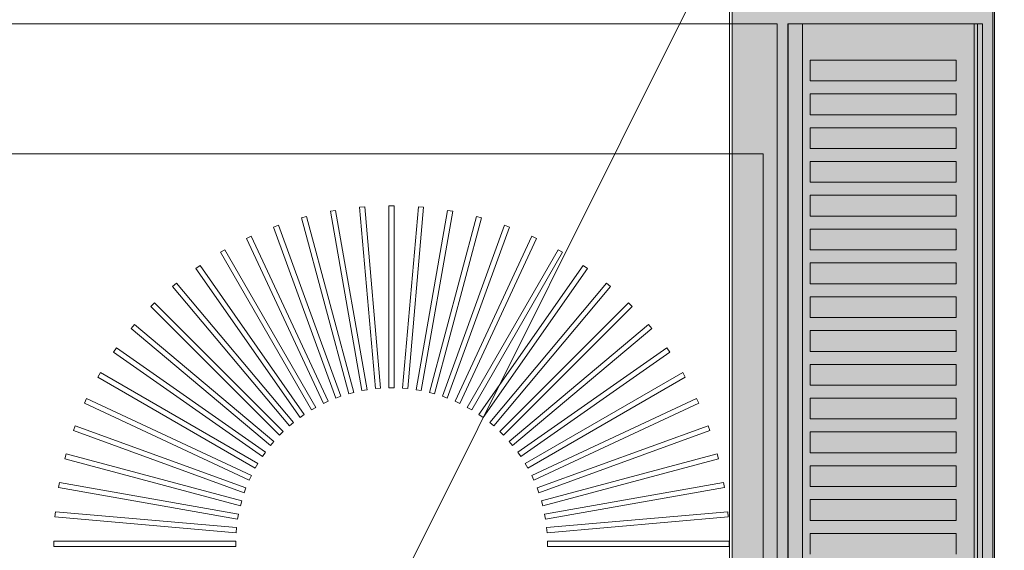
# Model space of a CAD drawing. Header units: millimetres. Extents: x -1131 to 37929, y -9154 to 9180.
# Tile 75 of 85: x 20407 to 20787, y 5662 to 5866. Entities that reach past the tile are written whole.
import ezdxf

# ---------------------------------------------------------------- set-up
doc = ezdxf.new("R2010")
doc.units = ezdxf.units.MM
doc.layers.add('GREYSCALE', color=9, linetype='Continuous', lineweight=0, true_color=0x808080)

# ---------------------------------------------------------------- blocks, each defined once
blk = doc.blocks.new('FLOOR PLAN')
at = {"layer": 'GREYSCALE', "ltscale": 0.25}
h = blk.add_hatch(color=256, dxfattribs=at)
h.dxf.hatch_style = 1
h.paths.add_polyline_path([(21062.97, 12139.25), (21062.97, 12060.09), (21164.25, 12060.09), (21164.25, 18121.51), (21062.97, 18121.51), (21062.97, 12212.62)])
for p, q in [((21163.58, 12069.11), (21163.58, 18149.45)), ((21164.25, 12060.09), (21164.25, 18121.51)), ((21061.98, 17995.41), (21061.98, 12069.11)), ((21062.97, 17967.96), (21062.97, 12060.09))]:
    blk.add_line(p, q, dxfattribs=at)
at = {"layer": 'GREYSCALE', "ltscale": 125}
blk.add_line((20176.39, 13284.48), (21172.83, 15278.36), dxfattribs=at)
at = {"layer": 'GREYSCALE'}
for p, q in [((21084.4, 14617.16), (21084.4, 15018.13)), ((21084.4, 15018.13), (21159.58, 15018.13)), ((21159.58, 15018.13), (21159.58, 14617.16)), ((21093.1, 14996.07), (21093.1, 15004.09)), ((21093.1, 15004.09), (21149.4, 15004.09)), ((21149.4, 15004.09), (21149.4, 14996.07)), ((21149.4, 14996.07), (21093.1, 14996.07)), ((21093.1, 14983.04), (21093.1, 14991.06)), ((21093.1, 14991.06), (21149.4, 14991.06)), ((21149.4, 14991.06), (21149.4, 14983.04)), ((21149.4, 14983.04), (21093.1, 14983.04)), ((21093.1, 14970.01), (21093.1, 14978.03)), ((21093.1, 14978.03), (21149.4, 14978.03)), ((21149.4, 14978.03), (21149.4, 14970.01)), ((20504.5, 14968.01), (21074.88, 14968.01)), ((21074.88, 14968.01), (21074.88, 14266.31)), ((21149.4, 14970.01), (21093.1, 14970.01)), ((21093.1, 14956.98), (21093.1, 14965)), ((21093.1, 14965), (21149.4, 14965)), ((21149.4, 14965), (21149.4, 14956.98)), ((21149.4, 14956.98), (21093.1, 14956.98)), ((21093.1, 14943.95), (21093.1, 14951.97)), ((21093.1, 14951.97), (21149.4, 14951.97)), ((21149.4, 14951.97), (21149.4, 14943.95)), ((20932.53, 14947.96), (20930.53, 14947.96)), ((20930.53, 14947.96), (20930.53, 14877.79)), ((20932.53, 14947.96, 902.48), (20930.53, 14947.96, 902.48)), ((20930.53, 14947.96, 902.48), (20930.53, 14877.79, 902.48)), ((20932.53, 14877.79), (20932.53, 14947.96)), ((20932.53, 14877.79, 902.48), (20932.53, 14947.96, 902.48)), ((20909.89, 14946.15), (20907.92, 14945.8)), ((20909.89, 14946.15, 902.48), (20907.92, 14945.8, 902.48)), ((20907.92, 14945.8), (20920.1, 14876.7)), ((20907.92, 14945.8, 902.48), (20920.1, 14876.7, 902.48)), ((20922.08, 14877.05), (20909.89, 14946.15)), ((20922.08, 14877.05, 902.48), (20909.89, 14946.15, 902.48)), ((20921.17, 14947.55), (20919.18, 14947.37)), ((20921.17, 14947.55, 902.48), (20919.18, 14947.37, 902.48)), ((20919.18, 14947.37), (20925.29, 14877.47)), ((20919.18, 14947.37, 902.48), (20925.29, 14877.47, 902.48)), ((20927.29, 14877.65), (20921.17, 14947.55)), ((20927.29, 14877.65, 902.48), (20921.17, 14947.55, 902.48)), ((20941.89, 14947.55), (20935.78, 14877.65)), ((20941.89, 14947.55, 902.48), (20935.78, 14877.65, 902.48)), ((20937.77, 14877.47), (20943.89, 14947.37)), ((20937.77, 14877.47, 902.48), (20943.89, 14947.37, 902.48)), ((20953.17, 14946.15), (20940.99, 14877.05)), ((20953.17, 14946.15, 902.48), (20940.99, 14877.05, 902.48)), ((20943.89, 14947.37), (20941.89, 14947.55)), ((20943.89, 14947.37, 902.48), (20941.89, 14947.55, 902.48)), ((20942.96, 14876.7), (20955.15, 14945.8)), ((20942.96, 14876.7, 902.48), (20955.15, 14945.8, 902.48)), ((20955.15, 14945.8), (20953.17, 14946.15)), ((20955.15, 14945.8, 902.48), (20953.17, 14946.15, 902.48)), ((20887.9, 14940.44), (20886.02, 14939.75)), ((20887.9, 14940.44, 902.48), (20886.02, 14939.75, 902.48)), ((20911.9, 14874.5), (20887.9, 14940.44)), ((20911.9, 14874.5, 902.48), (20887.9, 14940.44, 902.48)), ((20898.77, 14943.78), (20896.84, 14943.26)), ((20898.77, 14943.78, 902.48), (20896.84, 14943.26, 902.48)), ((20896.84, 14943.26), (20915, 14875.48)), ((20896.84, 14943.26, 902.48), (20915, 14875.48, 902.48)), ((20916.93, 14876), (20898.77, 14943.78)), ((20916.93, 14876, 902.48), (20898.77, 14943.78, 902.48)), ((20964.29, 14943.78), (20946.13, 14876)), ((20964.29, 14943.78, 902.48), (20946.13, 14876, 902.48)), ((20948.07, 14875.48), (20966.23, 14943.26)), ((20948.07, 14875.48, 902.48), (20966.23, 14943.26, 902.48)), ((20975.16, 14940.44), (20951.16, 14874.5)), ((20975.16, 14940.44, 902.48), (20951.16, 14874.5, 902.48)), ((20966.23, 14943.26), (20964.29, 14943.78)), ((20966.23, 14943.26, 902.48), (20964.29, 14943.78, 902.48)), ((20977.04, 14939.75), (20975.16, 14940.44)), ((20977.04, 14939.75, 902.48), (20975.16, 14940.44, 902.48)), ((21149.4, 14943.95), (21093.1, 14943.95)), ((20886.02, 14939.75), (20910.02, 14873.82)), ((20886.02, 14939.75, 902.48), (20910.02, 14873.82, 902.48)), ((20953.05, 14873.82), (20977.04, 14939.75)), ((20953.05, 14873.82, 902.48), (20977.04, 14939.75, 902.48)), ((21093.1, 14930.92), (21093.1, 14938.93)), ((21093.1, 14938.93), (21149.4, 14938.93)), ((21149.4, 14938.93), (21149.4, 14930.92)), ((20877.37, 14936.17), (20875.55, 14935.32)), ((20877.37, 14936.17, 902.48), (20875.55, 14935.32, 902.48)), ((20875.55, 14935.32), (20905.21, 14871.73)), ((20875.55, 14935.32, 902.48), (20905.21, 14871.73, 902.48)), ((20907.02, 14872.58), (20877.37, 14936.17)), ((20907.02, 14872.58, 902.48), (20877.37, 14936.17, 902.48)), ((20985.7, 14936.17), (20956.04, 14872.58)), ((20985.7, 14936.17, 902.48), (20956.04, 14872.58, 902.48)), ((20957.86, 14871.73), (20987.51, 14935.32)), ((20957.86, 14871.73, 902.48), (20987.51, 14935.32, 902.48)), ((20987.51, 14935.32), (20985.7, 14936.17)), ((20987.51, 14935.32, 902.48), (20985.7, 14936.17, 902.48)), ((20867.24, 14931), (20865.51, 14930)), ((20867.24, 14931, 902.48), (20865.51, 14930, 902.48)), ((20865.51, 14930), (20900.59, 14869.23)), ((20865.51, 14930, 902.48), (20900.59, 14869.23, 902.48)), ((20902.33, 14870.23), (20867.24, 14931)), ((20902.33, 14870.23, 902.48), (20867.24, 14931, 902.48)), ((20995.82, 14931), (20960.74, 14870.23)), ((20995.82, 14931, 902.48), (20960.74, 14870.23, 902.48)), ((20962.47, 14869.23), (20997.56, 14930)), ((20962.47, 14869.23, 902.48), (20997.56, 14930, 902.48)), ((20997.56, 14930), (20995.82, 14931)), ((20997.56, 14930, 902.48), (20995.82, 14931, 902.48)), ((21149.4, 14930.92), (21093.1, 14930.92)), ((21093.1, 14917.88), (21093.1, 14925.9)), ((21093.1, 14925.9), (21149.4, 14925.9)), ((21149.4, 14925.9), (21149.4, 14917.88)), ((20857.61, 14924.96), (20855.97, 14923.81)), ((20857.61, 14924.96, 902.48), (20855.97, 14923.81, 902.48)), ((20855.97, 14923.81), (20896.21, 14866.33)), ((20855.97, 14923.81, 902.48), (20896.21, 14866.33, 902.48)), ((20897.86, 14867.48), (20857.61, 14924.96)), ((20897.86, 14867.48, 902.48), (20857.61, 14924.96, 902.48)), ((21005.46, 14924.96), (20965.21, 14867.48)), ((21005.46, 14924.96, 902.48), (20965.21, 14867.48, 902.48)), ((20966.85, 14866.33), (21007.1, 14923.81)), ((20966.85, 14866.33, 902.48), (21007.1, 14923.81, 902.48)), ((21007.1, 14923.81), (21005.46, 14924.96)), ((21007.1, 14923.81, 902.48), (21005.46, 14924.96, 902.48)), ((20848.54, 14918.11), (20847, 14916.82)), ((20848.54, 14918.11, 902.48), (20847, 14916.82, 902.48)), ((20893.64, 14864.36), (20848.54, 14918.11)), ((20893.64, 14864.36, 902.48), (20848.54, 14918.11, 902.48)), ((21014.53, 14918.11), (20969.43, 14864.36)), ((21014.53, 14918.11, 902.48), (20969.43, 14864.36, 902.48)), ((21016.07, 14916.82), (21014.53, 14918.11)), ((21016.07, 14916.82, 902.48), (21014.53, 14918.11, 902.48)), ((21149.4, 14917.88), (21093.1, 14917.88)), ((20847, 14916.82), (20892.1, 14863.07)), ((20847, 14916.82, 902.48), (20892.1, 14863.07, 902.48)), ((20970.96, 14863.07), (21016.07, 14916.82)), ((20970.96, 14863.07, 902.48), (21016.07, 14916.82, 902.48)), ((20840.09, 14910.5), (20838.68, 14909.08)), ((20840.09, 14910.5, 902.48), (20838.68, 14909.08, 902.48)), ((20889.71, 14860.88), (20840.09, 14910.5)), ((20889.71, 14860.88, 902.48), (20840.09, 14910.5, 902.48)), ((21022.97, 14910.5), (20973.35, 14860.88)), ((21022.97, 14910.5, 902.48), (20973.35, 14860.88, 902.48)), ((21024.39, 14909.08), (21022.97, 14910.5)), ((21024.39, 14909.08, 902.48), (21022.97, 14910.5, 902.48)), ((21093.1, 14904.85), (21093.1, 14912.87)), ((21093.1, 14912.87), (21149.4, 14912.87)), ((21149.4, 14912.87), (21149.4, 14904.85)), ((20838.68, 14909.08), (20888.29, 14859.46)), ((20838.68, 14909.08, 902.48), (20888.29, 14859.46, 902.48)), ((20974.77, 14859.46), (21024.39, 14909.08)), ((20974.77, 14859.46, 902.48), (21024.39, 14909.08, 902.48)), ((21149.4, 14904.85), (21093.1, 14904.85)), ((20832.35, 14902.17), (20831.06, 14900.64)), ((20832.35, 14902.17, 902.48), (20831.06, 14900.64, 902.48)), ((20831.06, 14900.64), (20884.81, 14855.53)), ((20831.06, 14900.64, 902.48), (20884.81, 14855.53, 902.48)), ((20886.1, 14857.07), (20832.35, 14902.17)), ((20886.1, 14857.07, 902.48), (20832.35, 14902.17, 902.48)), ((21030.72, 14902.17), (20976.96, 14857.07)), ((21030.72, 14902.17, 902.48), (20976.96, 14857.07, 902.48)), ((20978.25, 14855.53), (21032, 14900.64)), ((20978.25, 14855.53, 902.48), (21032, 14900.64, 902.48)), ((21032, 14900.64), (21030.72, 14902.17)), ((21032, 14900.64, 902.48), (21030.72, 14902.17, 902.48)), ((21093.1, 14891.82), (21093.1, 14899.84)), ((21093.1, 14899.84), (21149.4, 14899.84)), ((21149.4, 14899.84), (21149.4, 14891.82)), ((20825.36, 14893.21), (20824.21, 14891.57)), ((20825.36, 14893.21, 902.48), (20824.21, 14891.57, 902.48)), ((20824.21, 14891.57), (20881.69, 14851.32)), ((20824.21, 14891.57, 902.48), (20881.69, 14851.32, 902.48)), ((20882.84, 14852.96), (20825.36, 14893.21)), ((20882.84, 14852.96, 902.48), (20825.36, 14893.21, 902.48)), ((21037.71, 14893.21), (20980.23, 14852.96)), ((21037.71, 14893.21, 902.48), (20980.23, 14852.96, 902.48)), ((20981.38, 14851.32), (21038.86, 14891.57)), ((20981.38, 14851.32, 902.48), (21038.86, 14891.57, 902.48)), ((21038.86, 14891.57), (21037.71, 14893.21)), ((21038.86, 14891.57, 902.48), (21037.71, 14893.21, 902.48)), ((21149.4, 14891.82), (21093.1, 14891.82)), ((20819.18, 14883.67), (20818.18, 14881.93)), ((20819.18, 14883.67, 902.48), (20818.18, 14881.93, 902.48)), ((20879.95, 14848.58), (20819.18, 14883.67)), ((20879.95, 14848.58, 902.48), (20819.18, 14883.67, 902.48)), ((21043.89, 14883.67), (20983.12, 14848.58)), ((21043.89, 14883.67, 902.48), (20983.12, 14848.58, 902.48)), ((21044.89, 14881.93), (21043.89, 14883.67)), ((21044.89, 14881.93, 902.48), (21043.89, 14883.67, 902.48)), ((21093.1, 14878.79), (21093.1, 14886.81)), ((21093.1, 14886.81), (21149.4, 14886.81)), ((21149.4, 14886.81), (21149.4, 14878.79)), ((20818.18, 14881.93), (20878.94, 14846.85)), ((20818.18, 14881.93, 902.48), (20878.94, 14846.85, 902.48)), ((20984.12, 14846.85), (21044.89, 14881.93)), ((20984.12, 14846.85, 902.48), (21044.89, 14881.93, 902.48)), ((20915, 14875.48), (20916.93, 14876)), ((20915, 14875.48, 902.48), (20916.93, 14876, 902.48)), ((20920.1, 14876.7), (20922.08, 14877.05)), ((20920.1, 14876.7, 902.48), (20922.08, 14877.05, 902.48)), ((20925.29, 14877.47), (20927.29, 14877.65)), ((20925.29, 14877.47, 902.48), (20927.29, 14877.65, 902.48)), ((20930.53, 14877.79), (20932.53, 14877.79)), ((20930.53, 14877.79, 902.48), (20932.53, 14877.79, 902.48)), ((20935.78, 14877.65), (20937.77, 14877.47)), ((20935.78, 14877.65, 902.48), (20937.77, 14877.47, 902.48)), ((20940.99, 14877.05), (20942.96, 14876.7)), ((20940.99, 14877.05, 902.48), (20942.96, 14876.7, 902.48)), ((20946.13, 14876), (20948.07, 14875.48)), ((20946.13, 14876, 902.48), (20948.07, 14875.48, 902.48)), ((21149.4, 14878.79), (21093.1, 14878.79)), ((20813.85, 14873.62), (20813, 14871.81)), ((20813.85, 14873.62, 902.48), (20813, 14871.81, 902.48)), ((20877.45, 14843.97), (20813.85, 14873.62)), ((20877.45, 14843.97, 902.48), (20813.85, 14873.62, 902.48)), ((20905.21, 14871.73), (20907.02, 14872.58)), ((20905.21, 14871.73, 902.48), (20907.02, 14872.58, 902.48)), ((20910.02, 14873.82), (20911.9, 14874.5)), ((20910.02, 14873.82, 902.48), (20911.9, 14874.5, 902.48)), ((20951.16, 14874.5), (20953.05, 14873.82)), ((20951.16, 14874.5, 902.48), (20953.05, 14873.82, 902.48)), ((20956.04, 14872.58), (20957.86, 14871.73)), ((20956.04, 14872.58, 902.48), (20957.86, 14871.73, 902.48)), ((21049.21, 14873.62), (20985.62, 14843.97)), ((21049.21, 14873.62, 902.48), (20985.62, 14843.97, 902.48)), ((21050.06, 14871.81), (21049.21, 14873.62)), ((21050.06, 14871.81, 902.48), (21049.21, 14873.62, 902.48)), ((21093.1, 14865.76), (21093.1, 14873.78)), ((21093.1, 14873.78), (21149.4, 14873.78)), ((21149.4, 14873.78), (21149.4, 14865.76)), ((20813, 14871.81), (20876.6, 14842.15)), ((20813, 14871.81, 902.48), (20876.6, 14842.15, 902.48)), ((20900.59, 14869.23), (20902.33, 14870.23)), ((20900.59, 14869.23, 902.48), (20902.33, 14870.23, 902.48)), ((20960.74, 14870.23), (20962.47, 14869.23)), ((20960.74, 14870.23, 902.48), (20962.47, 14869.23, 902.48)), ((20986.47, 14842.15), (21050.06, 14871.81)), ((20986.47, 14842.15, 902.48), (21050.06, 14871.81, 902.48)), ((20892.1, 14863.07), (20893.64, 14864.36)), ((20892.1, 14863.07, 902.48), (20893.64, 14864.36, 902.48)), ((20896.21, 14866.33), (20897.86, 14867.48)), ((20896.21, 14866.33, 902.48), (20897.86, 14867.48, 902.48)), ((20965.21, 14867.48), (20966.85, 14866.33)), ((20965.21, 14867.48, 902.48), (20966.85, 14866.33, 902.48)), ((20969.43, 14864.36), (20970.96, 14863.07)), ((20969.43, 14864.36, 902.48), (20970.96, 14863.07, 902.48)), ((21149.4, 14865.76), (21093.1, 14865.76)), ((20809.42, 14863.15), (20808.73, 14861.27)), ((20809.42, 14863.15, 902.48), (20808.73, 14861.27, 902.48)), ((20808.73, 14861.27), (20874.67, 14837.27)), ((20808.73, 14861.27, 902.48), (20874.67, 14837.27, 902.48)), ((20875.36, 14839.15), (20809.42, 14863.15)), ((20875.36, 14839.15, 902.48), (20809.42, 14863.15, 902.48)), ((20888.29, 14859.46), (20889.71, 14860.88)), ((20888.29, 14859.46, 902.48), (20889.71, 14860.88, 902.48)), ((20973.35, 14860.88), (20974.77, 14859.46)), ((20973.35, 14860.88, 902.48), (20974.77, 14859.46, 902.48)), ((21053.65, 14863.15), (20987.71, 14839.15)), ((21053.65, 14863.15, 902.48), (20987.71, 14839.15, 902.48)), ((20988.39, 14837.27), (21054.33, 14861.27)), ((20988.39, 14837.27, 902.48), (21054.33, 14861.27, 902.48)), ((21054.33, 14861.27), (21053.65, 14863.15)), ((21054.33, 14861.27, 902.48), (21053.65, 14863.15, 902.48)), ((21093.1, 14852.73), (21093.1, 14860.75)), ((21093.1, 14860.75), (21149.4, 14860.75)), ((21149.4, 14860.75), (21149.4, 14852.73)), ((20884.81, 14855.53), (20886.1, 14857.07)), ((20884.81, 14855.53, 902.48), (20886.1, 14857.07, 902.48)), ((20976.96, 14857.07), (20978.25, 14855.53)), ((20976.96, 14857.07, 902.48), (20978.25, 14855.53, 902.48)), ((20881.69, 14851.32), (20882.84, 14852.96)), ((20881.69, 14851.32, 902.48), (20882.84, 14852.96, 902.48)), ((20980.23, 14852.96), (20981.38, 14851.32)), ((20980.23, 14852.96, 902.48), (20981.38, 14851.32, 902.48)), ((20805.92, 14852.34), (20805.4, 14850.4)), ((20805.92, 14852.34, 902.48), (20805.4, 14850.4, 902.48)), ((20805.4, 14850.4), (20873.18, 14832.24)), ((20805.4, 14850.4, 902.48), (20873.18, 14832.24, 902.48)), ((20873.7, 14834.18), (20805.92, 14852.34)), ((20873.7, 14834.18, 902.48), (20805.92, 14852.34, 902.48)), ((21057.15, 14852.34), (20989.37, 14834.18)), ((21057.15, 14852.34, 902.48), (20989.37, 14834.18, 902.48)), ((20989.89, 14832.24), (21057.67, 14850.4)), ((20989.89, 14832.24, 902.48), (21057.67, 14850.4, 902.48)), ((21057.67, 14850.4), (21057.15, 14852.34)), ((21057.67, 14850.4, 902.48), (21057.15, 14852.34, 902.48)), ((21149.4, 14852.73), (21093.1, 14852.73)), ((20878.94, 14846.85), (20879.95, 14848.58)), ((20878.94, 14846.85, 902.48), (20879.95, 14848.58, 902.48)), ((20983.12, 14848.58), (20984.12, 14846.85)), ((20983.12, 14848.58, 902.48), (20984.12, 14846.85, 902.48)), ((21093.1, 14839.69), (21093.1, 14847.71)), ((21093.1, 14847.71), (21149.4, 14847.71)), ((21149.4, 14847.71), (21149.4, 14839.69)), ((20876.6, 14842.15), (20877.45, 14843.97)), ((20876.6, 14842.15, 902.48), (20877.45, 14843.97, 902.48)), ((20985.62, 14843.97), (20986.47, 14842.15)), ((20985.62, 14843.97, 902.48), (20986.47, 14842.15, 902.48)), ((20803.37, 14841.26), (20803.02, 14839.28)), ((20803.37, 14841.26, 902.48), (20803.02, 14839.28, 902.48)), ((20803.02, 14839.28), (20872.13, 14827.1)), ((20803.02, 14839.28, 902.48), (20872.13, 14827.1, 902.48)), ((20872.47, 14829.07), (20803.37, 14841.26)), ((20872.47, 14829.07, 902.48), (20803.37, 14841.26, 902.48)), ((20874.67, 14837.27), (20875.36, 14839.15)), ((20874.67, 14837.27, 902.48), (20875.36, 14839.15, 902.48)), ((20987.71, 14839.15), (20988.39, 14837.27)), ((20987.71, 14839.15, 902.48), (20988.39, 14837.27, 902.48)), ((21059.69, 14841.26), (20990.59, 14829.07)), ((21059.69, 14841.26, 902.48), (20990.59, 14829.07, 902.48)), ((20990.94, 14827.1), (21060.04, 14839.28)), ((20990.94, 14827.1, 902.48), (21060.04, 14839.28, 902.48)), ((21060.04, 14839.28), (21059.69, 14841.26)), ((21060.04, 14839.28, 902.48), (21059.69, 14841.26, 902.48)), ((21149.4, 14839.69), (21093.1, 14839.69)), ((20873.18, 14832.24), (20873.7, 14834.18)), ((20873.18, 14832.24, 902.48), (20873.7, 14834.18, 902.48)), ((20989.37, 14834.18), (20989.89, 14832.24)), ((20989.37, 14834.18, 902.48), (20989.89, 14832.24, 902.48)), ((21093.1, 14826.66), (21093.1, 14834.68)), ((21093.1, 14834.68), (21149.4, 14834.68)), ((21149.4, 14834.68), (21149.4, 14826.66)), ((20801.8, 14830), (20801.63, 14828)), ((20801.8, 14830, 902.48), (20801.63, 14828, 902.48)), ((20801.63, 14828), (20871.53, 14821.88)), ((20801.63, 14828, 902.48), (20871.53, 14821.88, 902.48)), ((20871.7, 14823.88), (20801.8, 14830)), ((20871.7, 14823.88, 902.48), (20801.8, 14830, 902.48)), ((20872.13, 14827.1), (20872.47, 14829.07)), ((20872.13, 14827.1, 902.48), (20872.47, 14829.07, 902.48)), ((20990.59, 14829.07), (20990.94, 14827.1)), ((20990.59, 14829.07, 902.48), (20990.94, 14827.1, 902.48)), ((21061.26, 14830), (20991.36, 14823.88)), ((21061.26, 14830, 902.48), (20991.36, 14823.88, 902.48)), ((20991.54, 14821.88), (21061.44, 14828)), ((20991.54, 14821.88, 902.48), (21061.44, 14828, 902.48)), ((21061.44, 14828), (21061.26, 14830)), ((21061.44, 14828, 902.48), (21061.26, 14830, 902.48)), ((21149.4, 14826.66), (21093.1, 14826.66)), ((20871.53, 14821.88), (20871.7, 14823.88)), ((20871.53, 14821.88, 902.48), (20871.7, 14823.88, 902.48)), ((20991.36, 14823.88), (20991.54, 14821.88)), ((20991.36, 14823.88, 902.48), (20991.54, 14821.88, 902.48)), ((21093.1, 14813.63), (21093.1, 14821.65)), ((21093.1, 14821.65), (21149.4, 14821.65)), ((21149.4, 14821.65), (21149.4, 14813.63)), ((20801.22, 14818.64), (20801.22, 14816.64)), ((20871.39, 14818.64), (20801.22, 14818.64)), ((20801.22, 14818.64, 902.48), (20801.22, 14816.64, 902.48)), ((20871.39, 14818.64, 902.48), (20801.22, 14818.64, 902.48)), ((20801.22, 14816.64), (20871.39, 14816.64)), ((20801.22, 14816.64, 902.48), (20871.39, 14816.64, 902.48)), ((20871.39, 14816.64), (20871.39, 14818.64)), ((20871.39, 14816.64, 902.48), (20871.39, 14818.64, 902.48)), ((21061.85, 14818.64), (20991.68, 14818.64)), ((20991.68, 14818.64), (20991.68, 14816.64)), ((21061.85, 14818.64, 902.48), (20991.68, 14818.64, 902.48)), ((20991.68, 14818.64, 902.48), (20991.68, 14816.64, 902.48)), ((20991.68, 14816.64), (21061.85, 14816.64)), ((20991.68, 14816.64, 902.48), (21061.85, 14816.64, 902.48)), ((21061.85, 14816.64), (21061.85, 14818.64)), ((21061.85, 14816.64, 902.48), (21061.85, 14818.64, 902.48))]:
    blk.add_line(p, q, dxfattribs=at)
at = {"layer": 'GREYSCALE', "extrusion": (1.83697e-16, 1, 0)}
for p, q in [((21090.02, 15018.13, 917.22), (21156.39, 15018.13, 917.22)), ((21159.58, 15018.13, 919.24), (21159.58, 15018.13, 958.32))]:
    blk.add_line(p, q, dxfattribs=at)
at = {"layer": 'GREYSCALE', "extrusion": (1.83697e-16, 1, -3.36246e-32)}
blk.add_arc((-21085.88, 919.52, 15018.13), 1.48, 304.2197, 32.8507, dxfattribs=at)
at = {"layer": 'GREYSCALE', "extrusion": (1.83697e-16, 1, 1.39198e-32)}
blk.add_arc((-21156.7, 875.42, 15018.13), 84.91, 31.9262, 90.6061, dxfattribs=at)
at = {"layer": 'GREYSCALE', "extrusion": (1.83697e-16, 1, -2.18971e-32)}
blk.add_arc((-21090.02, 929.18, 15018.13), 11.97, 270, 294.5329, dxfattribs=at)
at = {"layer": 'GREYSCALE', "extrusion": (1.83697e-16, 1, 4.23243e-32)}
blk.add_arc((-21156.85, 921.22, 15018.13), 4.03, 238.2374, 276.5323, dxfattribs=at)
at = {"layer": 'GREYSCALE', "extrusion": (1.83697e-16, 1, -4.87596e-32)}
blk.add_arc((-21157.58, 958.32, 15018.13), 2, 90.5571, 180.0339, dxfattribs=at)
at = {"layer": 'GREYSCALE', "extrusion": (1.83697e-16, 1, 3.65705e-32)}
blk.add_arc((-21157.58, 919.24, 15018.13), 2, 180.035, 226.0339, dxfattribs=at)
at = {"layer": 'GREYSCALE', "ltscale": 0.25}
for points, invisible_edges in [([(21080.39, 15018.13, 902.18), (21074.88, 14968.01, 902.18), (20504.5, 14968.01, 902.18), (20504.5, 15018.13, 902.18)], 1), ([(21080.39, 15018.13, 902.18), (21074.88, 14968.01, 902.18), (21074.88, 14266.31, 902.18), (21080.39, 14216.19, 902.18)], 5)]:
    blk.add_3dface(points, dxfattribs=dict(at, invisible_edges=invisible_edges))
at = {"layer": 'GREYSCALE'}
for points, invisible_edges in [([(21084.64, 15018.13, 920.32), (21084.43, 15018.13, 919.79), (21084.43, 14617.16, 919.79), (21084.64, 14617.16, 920.32)], 2), ([(21084.43, 15018.13, 919.79), (21084.43, 15018.13, 919.23), (21084.43, 14617.16, 919.23), (21084.43, 14617.16, 919.79)], 10), ([(21084.43, 15018.13, 919.23), (21084.65, 15018.13, 918.7), (21084.65, 14617.16, 918.7), (21084.43, 14617.16, 919.23)], 10), ([(21084.64, 15018.13, 920.32), (21088.62, 15018.13, 926.29), (21088.62, 14617.16, 926.29), (21084.64, 14617.16, 920.32)], 2), ([(21084.65, 15018.13, 918.7), (21085.05, 15018.13, 918.3), (21085.05, 14617.16, 918.3), (21084.65, 14617.16, 918.7)], 10), ([(21085.05, 15018.13, 918.3), (21086.28, 15018.13, 917.82), (21086.28, 14617.16, 917.82), (21085.05, 14617.16, 918.3)], 10), ([(21086.28, 15018.13, 917.82), (21087.55, 15018.13, 917.47), (21087.55, 14617.16, 917.47), (21086.28, 14617.16, 917.82)], 10), ([(21087.55, 15018.13, 917.47), (21088.86, 15018.13, 917.27), (21088.86, 14617.16, 917.27), (21087.55, 14617.16, 917.47)], 10), ([(21088.62, 15018.13, 926.29), (21093.1, 15018.13, 931.88), (21093.1, 15004.09, 931.88), (21088.62, 15004.09, 926.29)], 14), ([(21088.86, 15018.13, 917.27), (21090.18, 15018.13, 917.22), (21090.18, 14617.16, 917.22), (21088.86, 14617.16, 917.27)], 8), ([(21093.1, 15018.13, 931.88), (21098.05, 15018.13, 937.08), (21098.05, 15004.09, 937.08), (21093.1, 15004.09, 931.88)], 10), ([(21098.05, 15018.13, 937.08), (21103.43, 15018.13, 941.82), (21103.43, 15004.09, 941.82), (21098.05, 15004.09, 937.08)], 10), ([(21103.43, 15018.13, 941.82), (21109.2, 15018.13, 946.09), (21109.2, 15004.09, 946.09), (21103.43, 15004.09, 941.82)], 10), ([(21109.2, 15018.13, 946.09), (21115.31, 15018.13, 949.84), (21115.31, 15004.09, 949.84), (21109.2, 15004.09, 946.09)], 10), ([(21115.31, 15018.13, 949.84), (21121.72, 15018.13, 953.05), (21121.72, 15004.09, 953.05), (21115.31, 15004.09, 949.84)], 10), ([(21121.72, 15018.13, 953.05), (21128.39, 15018.13, 955.7), (21128.39, 15004.09, 955.7), (21121.72, 15004.09, 953.05)], 10), ([(21128.39, 15018.13, 955.7), (21135.25, 15018.13, 957.76), (21135.25, 15004.09, 957.76), (21128.39, 15004.09, 955.7)], 10), ([(21135.25, 15018.13, 957.76), (21142.28, 15018.13, 959.23), (21142.28, 15004.09, 959.23), (21135.25, 15004.09, 957.76)], 10), ([(21142.28, 15018.13, 959.23), (21149.4, 15018.13, 960.08), (21149.4, 15004.09, 960.08), (21142.28, 15004.09, 959.23)], 10), ([(21149.4, 15018.13, 960.08), (21157.6, 15018.13, 960.32), (21157.6, 15004.09, 960.32), (21149.4, 15004.09, 960.08)], 12), ([(21156.39, 15018.13, 917.22), (21157.07, 15018.13, 917.2), (21157.07, 14617.16, 917.2), (21156.39, 14617.16, 917.22)], 2), ([(21157.07, 15018.13, 917.2), (21157.73, 15018.13, 917.29), (21157.73, 14617.16, 917.29), (21157.07, 14617.16, 917.2)], 10), ([(21158.36, 15018.13, 960.16), (21157.6, 15018.13, 960.32), (21157.6, 14617.16, 960.32), (21158.36, 14617.16, 960.16)], 8), ([(21157.73, 15018.13, 917.29), (21158.37, 15018.13, 917.49), (21158.37, 14617.16, 917.49), (21157.73, 14617.16, 917.29)], 10), ([(21159, 15018.13, 959.73), (21158.36, 15018.13, 960.16), (21158.36, 14617.16, 960.16), (21159, 14617.16, 959.73)], 10), ([(21158.37, 15018.13, 917.49), (21158.97, 15018.13, 917.79), (21158.97, 14617.16, 917.79), (21158.37, 14617.16, 917.49)], 10), ([(21158.97, 15018.13, 917.79), (21159.23, 15018.13, 918.1), (21159.23, 14617.16, 918.1), (21158.97, 14617.16, 917.79)], 10), ([(21159.43, 15018.13, 959.08), (21159, 15018.13, 959.73), (21159, 14617.16, 959.73), (21159.43, 14617.16, 959.08)], 10), ([(21159.23, 15018.13, 918.1), (21159.42, 15018.13, 918.45), (21159.42, 14617.16, 918.45), (21159.23, 14617.16, 918.1)], 10), ([(21159.42, 15018.13, 918.45), (21159.54, 15018.13, 918.84), (21159.54, 14617.16, 918.84), (21159.42, 14617.16, 918.45)], 10), ([(21159.58, 15018.13, 958.32), (21159.43, 15018.13, 959.08), (21159.43, 14617.16, 959.08), (21159.58, 14617.16, 958.32)], 2), ([(21159.54, 15018.13, 918.84), (21159.58, 15018.13, 919.24), (21159.58, 14617.16, 919.24), (21159.54, 14617.16, 918.84)], 8), ([(21088.62, 15004.09, 926.29), (21088.62, 14996.07, 926.29), (21093.1, 14996.07, 931.88), (21093.1, 15004.09, 931.88)], 11), ([(21149.4, 15004.09, 960.08), (21149.4, 14996.07, 960.08), (21157.6, 14996.07, 960.32), (21157.6, 15004.09, 960.32)], 10), ([(21093.1, 14996.07, 931.88), (21098.05, 14996.07, 937.08), (21098.05, 14991.06, 937.08), (21093.1, 14991.06, 931.88)], 10), ([(21098.05, 14996.07, 937.08), (21103.43, 14996.07, 941.82), (21103.43, 14991.06, 941.82), (21098.05, 14991.06, 937.08)], 10), ([(21103.43, 14996.07, 941.82), (21109.2, 14996.07, 946.09), (21109.2, 14991.06, 946.09), (21103.43, 14991.06, 941.82)], 10), ([(21109.2, 14996.07, 946.09), (21115.31, 14996.07, 949.84), (21115.31, 14991.06, 949.84), (21109.2, 14991.06, 946.09)], 10), ([(21115.31, 14996.07, 949.84), (21121.72, 14996.07, 953.05), (21121.72, 14991.06, 953.05), (21115.31, 14991.06, 949.84)], 10), ([(21121.72, 14996.07, 953.05), (21128.39, 14996.07, 955.7), (21128.39, 14991.06, 955.7), (21121.72, 14991.06, 953.05)], 10), ([(21128.39, 14996.07, 955.7), (21135.25, 14996.07, 957.76), (21135.25, 14991.06, 957.76), (21128.39, 14991.06, 955.7)], 10), ([(21135.25, 14996.07, 957.76), (21142.28, 14996.07, 959.23), (21142.28, 14991.06, 959.23), (21135.25, 14991.06, 957.76)], 10), ([(21142.28, 14996.07, 959.23), (21149.4, 14996.07, 960.08), (21149.4, 14991.06, 960.08), (21142.28, 14991.06, 959.23)], 10), ([(21157.6, 14996.07, 960.32), (21157.6, 14991.06, 960.32), (21149.4, 14991.06, 960.08), (21149.4, 14996.07, 960.08)], 14), ([(21088.62, 14991.06, 926.29), (21088.62, 14983.04, 926.29), (21093.1, 14983.04, 931.88), (21093.1, 14991.06, 931.88)], 11), ([(21149.4, 14991.06, 960.08), (21149.4, 14983.04, 960.08), (21157.6, 14983.04, 960.32), (21157.6, 14991.06, 960.32)], 10), ([(21093.1, 14983.04, 931.88), (21098.05, 14983.04, 937.08), (21098.05, 14978.03, 937.08), (21093.1, 14978.03, 931.88)], 10), ([(21098.05, 14983.04, 937.08), (21103.43, 14983.04, 941.82), (21103.43, 14978.03, 941.82), (21098.05, 14978.03, 937.08)], 10), ([(21103.43, 14983.04, 941.82), (21109.2, 14983.04, 946.09), (21109.2, 14978.03, 946.09), (21103.43, 14978.03, 941.82)], 10), ([(21109.2, 14983.04, 946.09), (21115.31, 14983.04, 949.84), (21115.31, 14978.03, 949.84), (21109.2, 14978.03, 946.09)], 10), ([(21115.31, 14983.04, 949.84), (21121.72, 14983.04, 953.05), (21121.72, 14978.03, 953.05), (21115.31, 14978.03, 949.84)], 10), ([(21121.72, 14983.04, 953.05), (21128.39, 14983.04, 955.7), (21128.39, 14978.03, 955.7), (21121.72, 14978.03, 953.05)], 10), ([(21128.39, 14983.04, 955.7), (21135.25, 14983.04, 957.76), (21135.25, 14978.03, 957.76), (21128.39, 14978.03, 955.7)], 10), ([(21135.25, 14983.04, 957.76), (21142.28, 14983.04, 959.23), (21142.28, 14978.03, 959.23), (21135.25, 14978.03, 957.76)], 10), ([(21142.28, 14983.04, 959.23), (21149.4, 14983.04, 960.08), (21149.4, 14978.03, 960.08), (21142.28, 14978.03, 959.23)], 10), ([(21157.6, 14983.04, 960.32), (21157.6, 14978.03, 960.32), (21149.4, 14978.03, 960.08), (21149.4, 14983.04, 960.08)], 14), ([(21088.62, 14978.03, 926.29), (21088.62, 14970.01, 926.29), (21093.1, 14970.01, 931.88), (21093.1, 14978.03, 931.88)], 11), ([(21149.4, 14978.03, 960.08), (21149.4, 14970.01, 960.08), (21157.6, 14970.01, 960.32), (21157.6, 14978.03, 960.32)], 10), ([(21093.1, 14970.01, 931.88), (21098.05, 14970.01, 937.08), (21098.05, 14965, 937.08), (21093.1, 14965, 931.88)], 10), ([(21098.05, 14970.01, 937.08), (21103.43, 14970.01, 941.82), (21103.43, 14965, 941.82), (21098.05, 14965, 937.08)], 10), ([(21103.43, 14970.01, 941.82), (21109.2, 14970.01, 946.09), (21109.2, 14965, 946.09), (21103.43, 14965, 941.82)], 10), ([(21109.2, 14970.01, 946.09), (21115.31, 14970.01, 949.84), (21115.31, 14965, 949.84), (21109.2, 14965, 946.09)], 10), ([(21115.31, 14970.01, 949.84), (21121.72, 14970.01, 953.05), (21121.72, 14965, 953.05), (21115.31, 14965, 949.84)], 10), ([(21121.72, 14970.01, 953.05), (21128.39, 14970.01, 955.7), (21128.39, 14965, 955.7), (21121.72, 14965, 953.05)], 10), ([(21128.39, 14970.01, 955.7), (21135.25, 14970.01, 957.76), (21135.25, 14965, 957.76), (21128.39, 14965, 955.7)], 10), ([(21135.25, 14970.01, 957.76), (21142.28, 14970.01, 959.23), (21142.28, 14965, 959.23), (21135.25, 14965, 957.76)], 10), ([(21142.28, 14970.01, 959.23), (21149.4, 14970.01, 960.08), (21149.4, 14965, 960.08), (21142.28, 14965, 959.23)], 10), ([(21157.6, 14970.01, 960.32), (21157.6, 14965, 960.32), (21149.4, 14965, 960.08), (21149.4, 14970.01, 960.08)], 14), ([(21088.62, 14965, 926.29), (21088.62, 14956.98, 926.29), (21093.1, 14956.98, 931.88), (21093.1, 14965, 931.88)], 11), ([(21149.4, 14965, 960.08), (21149.4, 14956.98, 960.08), (21157.6, 14956.98, 960.32), (21157.6, 14965, 960.32)], 10), ([(21093.1, 14956.98, 931.88), (21098.05, 14956.98, 937.08), (21098.05, 14951.97, 937.08), (21093.1, 14951.97, 931.88)], 10), ([(21098.05, 14956.98, 937.08), (21103.43, 14956.98, 941.82), (21103.43, 14951.97, 941.82), (21098.05, 14951.97, 937.08)], 10), ([(21103.43, 14956.98, 941.82), (21109.2, 14956.98, 946.09), (21109.2, 14951.97, 946.09), (21103.43, 14951.97, 941.82)], 10), ([(21109.2, 14956.98, 946.09), (21115.31, 14956.98, 949.84), (21115.31, 14951.97, 949.84), (21109.2, 14951.97, 946.09)], 10), ([(21115.31, 14956.98, 949.84), (21121.72, 14956.98, 953.05), (21121.72, 14951.97, 953.05), (21115.31, 14951.97, 949.84)], 10), ([(21121.72, 14956.98, 953.05), (21128.39, 14956.98, 955.7), (21128.39, 14951.97, 955.7), (21121.72, 14951.97, 953.05)], 10), ([(21128.39, 14956.98, 955.7), (21135.25, 14956.98, 957.76), (21135.25, 14951.97, 957.76), (21128.39, 14951.97, 955.7)], 10), ([(21135.25, 14956.98, 957.76), (21142.28, 14956.98, 959.23), (21142.28, 14951.97, 959.23), (21135.25, 14951.97, 957.76)], 10), ([(21142.28, 14956.98, 959.23), (21149.4, 14956.98, 960.08), (21149.4, 14951.97, 960.08), (21142.28, 14951.97, 959.23)], 10), ([(21157.6, 14956.98, 960.32), (21157.6, 14951.97, 960.32), (21149.4, 14951.97, 960.08), (21149.4, 14956.98, 960.08)], 14), ([(21088.62, 14951.97, 926.29), (21088.62, 14943.95, 926.29), (21093.1, 14943.95, 931.88), (21093.1, 14951.97, 931.88)], 11), ([(21149.4, 14951.97, 960.08), (21149.4, 14943.95, 960.08), (21157.6, 14943.95, 960.32), (21157.6, 14951.97, 960.32)], 10), ([(21093.1, 14943.95, 931.88), (21098.05, 14943.95, 937.08), (21098.05, 14938.93, 937.08), (21093.1, 14938.93, 931.88)], 10), ([(21098.05, 14943.95, 937.08), (21103.43, 14943.95, 941.82), (21103.43, 14938.93, 941.82), (21098.05, 14938.93, 937.08)], 10), ([(21103.43, 14943.95, 941.82), (21109.2, 14943.95, 946.09), (21109.2, 14938.93, 946.09), (21103.43, 14938.93, 941.82)], 10), ([(21109.2, 14943.95, 946.09), (21115.31, 14943.95, 949.84), (21115.31, 14938.93, 949.84), (21109.2, 14938.93, 946.09)], 10), ([(21115.31, 14943.95, 949.84), (21121.72, 14943.95, 953.05), (21121.72, 14938.93, 953.05), (21115.31, 14938.93, 949.84)], 10), ([(21121.72, 14943.95, 953.05), (21128.39, 14943.95, 955.7), (21128.39, 14938.93, 955.7), (21121.72, 14938.93, 953.05)], 10), ([(21128.39, 14943.95, 955.7), (21135.25, 14943.95, 957.76), (21135.25, 14938.93, 957.76), (21128.39, 14938.93, 955.7)], 10), ([(21135.25, 14943.95, 957.76), (21142.28, 14943.95, 959.23), (21142.28, 14938.93, 959.23), (21135.25, 14938.93, 957.76)], 10), ([(21142.28, 14943.95, 959.23), (21149.4, 14943.95, 960.08), (21149.4, 14938.93, 960.08), (21142.28, 14938.93, 959.23)], 10), ([(21157.6, 14943.95, 960.32), (21157.6, 14938.93, 960.32), (21149.4, 14938.93, 960.08), (21149.4, 14943.95, 960.08)], 14), ([(21088.62, 14938.93, 926.29), (21088.62, 14930.92, 926.29), (21093.1, 14930.92, 931.88), (21093.1, 14938.93, 931.88)], 11), ([(21149.4, 14938.93, 960.08), (21149.4, 14930.92, 960.08), (21157.6, 14930.92, 960.32), (21157.6, 14938.93, 960.32)], 10), ([(21093.1, 14930.92, 931.88), (21098.05, 14930.92, 937.08), (21098.05, 14925.9, 937.08), (21093.1, 14925.9, 931.88)], 10), ([(21098.05, 14930.92, 937.08), (21103.43, 14930.92, 941.82), (21103.43, 14925.9, 941.82), (21098.05, 14925.9, 937.08)], 10), ([(21103.43, 14930.92, 941.82), (21109.2, 14930.92, 946.09), (21109.2, 14925.9, 946.09), (21103.43, 14925.9, 941.82)], 10), ([(21109.2, 14930.92, 946.09), (21115.31, 14930.92, 949.84), (21115.31, 14925.9, 949.84), (21109.2, 14925.9, 946.09)], 10), ([(21115.31, 14930.92, 949.84), (21121.72, 14930.92, 953.05), (21121.72, 14925.9, 953.05), (21115.31, 14925.9, 949.84)], 10), ([(21121.72, 14930.92, 953.05), (21128.39, 14930.92, 955.7), (21128.39, 14925.9, 955.7), (21121.72, 14925.9, 953.05)], 10), ([(21128.39, 14930.92, 955.7), (21135.25, 14930.92, 957.76), (21135.25, 14925.9, 957.76), (21128.39, 14925.9, 955.7)], 10), ([(21135.25, 14930.92, 957.76), (21142.28, 14930.92, 959.23), (21142.28, 14925.9, 959.23), (21135.25, 14925.9, 957.76)], 10), ([(21142.28, 14930.92, 959.23), (21149.4, 14930.92, 960.08), (21149.4, 14925.9, 960.08), (21142.28, 14925.9, 959.23)], 10), ([(21157.6, 14930.92, 960.32), (21157.6, 14925.9, 960.32), (21149.4, 14925.9, 960.08), (21149.4, 14930.92, 960.08)], 14), ([(21088.62, 14925.9, 926.29), (21088.62, 14917.88, 926.29), (21093.1, 14917.88, 931.88), (21093.1, 14925.9, 931.88)], 11), ([(21149.4, 14925.9, 960.08), (21149.4, 14917.88, 960.08), (21157.6, 14917.88, 960.32), (21157.6, 14925.9, 960.32)], 10), ([(21093.1, 14917.88, 931.88), (21098.05, 14917.88, 937.08), (21098.05, 14912.87, 937.08), (21093.1, 14912.87, 931.88)], 10), ([(21098.05, 14917.88, 937.08), (21103.43, 14917.88, 941.82), (21103.43, 14912.87, 941.82), (21098.05, 14912.87, 937.08)], 10), ([(21103.43, 14917.88, 941.82), (21109.2, 14917.88, 946.09), (21109.2, 14912.87, 946.09), (21103.43, 14912.87, 941.82)], 10), ([(21109.2, 14917.88, 946.09), (21115.31, 14917.88, 949.84), (21115.31, 14912.87, 949.84), (21109.2, 14912.87, 946.09)], 10), ([(21115.31, 14917.88, 949.84), (21121.72, 14917.88, 953.05), (21121.72, 14912.87, 953.05), (21115.31, 14912.87, 949.84)], 10), ([(21121.72, 14917.88, 953.05), (21128.39, 14917.88, 955.7), (21128.39, 14912.87, 955.7), (21121.72, 14912.87, 953.05)], 10), ([(21128.39, 14917.88, 955.7), (21135.25, 14917.88, 957.76), (21135.25, 14912.87, 957.76), (21128.39, 14912.87, 955.7)], 10), ([(21135.25, 14917.88, 957.76), (21142.28, 14917.88, 959.23), (21142.28, 14912.87, 959.23), (21135.25, 14912.87, 957.76)], 10), ([(21142.28, 14917.88, 959.23), (21149.4, 14917.88, 960.08), (21149.4, 14912.87, 960.08), (21142.28, 14912.87, 959.23)], 10), ([(21157.6, 14917.88, 960.32), (21157.6, 14912.87, 960.32), (21149.4, 14912.87, 960.08), (21149.4, 14917.88, 960.08)], 14), ([(21088.62, 14912.87, 926.29), (21088.62, 14904.85, 926.29), (21093.1, 14904.85, 931.88), (21093.1, 14912.87, 931.88)], 11), ([(21149.4, 14912.87, 960.08), (21149.4, 14904.85, 960.08), (21157.6, 14904.85, 960.32), (21157.6, 14912.87, 960.32)], 10), ([(21093.1, 14904.85, 931.88), (21098.05, 14904.85, 937.08), (21098.05, 14899.84, 937.08), (21093.1, 14899.84, 931.88)], 10), ([(21098.05, 14904.85, 937.08), (21103.43, 14904.85, 941.82), (21103.43, 14899.84, 941.82), (21098.05, 14899.84, 937.08)], 10), ([(21103.43, 14904.85, 941.82), (21109.2, 14904.85, 946.09), (21109.2, 14899.84, 946.09), (21103.43, 14899.84, 941.82)], 10), ([(21109.2, 14904.85, 946.09), (21115.31, 14904.85, 949.84), (21115.31, 14899.84, 949.84), (21109.2, 14899.84, 946.09)], 10), ([(21115.31, 14904.85, 949.84), (21121.72, 14904.85, 953.05), (21121.72, 14899.84, 953.05), (21115.31, 14899.84, 949.84)], 10), ([(21121.72, 14904.85, 953.05), (21128.39, 14904.85, 955.7), (21128.39, 14899.84, 955.7), (21121.72, 14899.84, 953.05)], 10), ([(21128.39, 14904.85, 955.7), (21135.25, 14904.85, 957.76), (21135.25, 14899.84, 957.76), (21128.39, 14899.84, 955.7)], 10), ([(21135.25, 14904.85, 957.76), (21142.28, 14904.85, 959.23), (21142.28, 14899.84, 959.23), (21135.25, 14899.84, 957.76)], 10), ([(21142.28, 14904.85, 959.23), (21149.4, 14904.85, 960.08), (21149.4, 14899.84, 960.08), (21142.28, 14899.84, 959.23)], 10), ([(21157.6, 14904.85, 960.32), (21157.6, 14899.84, 960.32), (21149.4, 14899.84, 960.08), (21149.4, 14904.85, 960.08)], 14), ([(21088.62, 14899.84, 926.29), (21088.62, 14891.82, 926.29), (21093.1, 14891.82, 931.88), (21093.1, 14899.84, 931.88)], 11), ([(21149.4, 14899.84, 960.08), (21149.4, 14891.82, 960.08), (21157.6, 14891.82, 960.32), (21157.6, 14899.84, 960.32)], 10), ([(21093.1, 14891.82, 931.88), (21098.05, 14891.82, 937.08), (21098.05, 14886.81, 937.08), (21093.1, 14886.81, 931.88)], 10), ([(21098.05, 14891.82, 937.08), (21103.43, 14891.82, 941.82), (21103.43, 14886.81, 941.82), (21098.05, 14886.81, 937.08)], 10), ([(21103.43, 14891.82, 941.82), (21109.2, 14891.82, 946.09), (21109.2, 14886.81, 946.09), (21103.43, 14886.81, 941.82)], 10), ([(21109.2, 14891.82, 946.09), (21115.31, 14891.82, 949.84), (21115.31, 14886.81, 949.84), (21109.2, 14886.81, 946.09)], 10), ([(21115.31, 14891.82, 949.84), (21121.72, 14891.82, 953.05), (21121.72, 14886.81, 953.05), (21115.31, 14886.81, 949.84)], 10), ([(21121.72, 14891.82, 953.05), (21128.39, 14891.82, 955.7), (21128.39, 14886.81, 955.7), (21121.72, 14886.81, 953.05)], 10), ([(21128.39, 14891.82, 955.7), (21135.25, 14891.82, 957.76), (21135.25, 14886.81, 957.76), (21128.39, 14886.81, 955.7)], 10), ([(21135.25, 14891.82, 957.76), (21142.28, 14891.82, 959.23), (21142.28, 14886.81, 959.23), (21135.25, 14886.81, 957.76)], 10), ([(21142.28, 14891.82, 959.23), (21149.4, 14891.82, 960.08), (21149.4, 14886.81, 960.08), (21142.28, 14886.81, 959.23)], 10), ([(21157.6, 14891.82, 960.32), (21157.6, 14886.81, 960.32), (21149.4, 14886.81, 960.08), (21149.4, 14891.82, 960.08)], 14), ([(21088.62, 14886.81, 926.29), (21088.62, 14878.79, 926.29), (21093.1, 14878.79, 931.88), (21093.1, 14886.81, 931.88)], 11), ([(21149.4, 14886.81, 960.08), (21149.4, 14878.79, 960.08), (21157.6, 14878.79, 960.32), (21157.6, 14886.81, 960.32)], 10), ([(21093.1, 14878.79, 931.88), (21098.05, 14878.79, 937.08), (21098.05, 14873.78, 937.08), (21093.1, 14873.78, 931.88)], 10), ([(21098.05, 14878.79, 937.08), (21103.43, 14878.79, 941.82), (21103.43, 14873.78, 941.82), (21098.05, 14873.78, 937.08)], 10), ([(21103.43, 14878.79, 941.82), (21109.2, 14878.79, 946.09), (21109.2, 14873.78, 946.09), (21103.43, 14873.78, 941.82)], 10), ([(21109.2, 14878.79, 946.09), (21115.31, 14878.79, 949.84), (21115.31, 14873.78, 949.84), (21109.2, 14873.78, 946.09)], 10), ([(21115.31, 14878.79, 949.84), (21121.72, 14878.79, 953.05), (21121.72, 14873.78, 953.05), (21115.31, 14873.78, 949.84)], 10), ([(21121.72, 14878.79, 953.05), (21128.39, 14878.79, 955.7), (21128.39, 14873.78, 955.7), (21121.72, 14873.78, 953.05)], 10), ([(21128.39, 14878.79, 955.7), (21135.25, 14878.79, 957.76), (21135.25, 14873.78, 957.76), (21128.39, 14873.78, 955.7)], 10), ([(21135.25, 14878.79, 957.76), (21142.28, 14878.79, 959.23), (21142.28, 14873.78, 959.23), (21135.25, 14873.78, 957.76)], 10), ([(21142.28, 14878.79, 959.23), (21149.4, 14878.79, 960.08), (21149.4, 14873.78, 960.08), (21142.28, 14873.78, 959.23)], 10), ([(21157.6, 14878.79, 960.32), (21157.6, 14873.78, 960.32), (21149.4, 14873.78, 960.08), (21149.4, 14878.79, 960.08)], 14), ([(21088.62, 14873.78, 926.29), (21088.62, 14865.76, 926.29), (21093.1, 14865.76, 931.88), (21093.1, 14873.78, 931.88)], 11), ([(21149.4, 14873.78, 960.08), (21149.4, 14865.76, 960.08), (21157.6, 14865.76, 960.32), (21157.6, 14873.78, 960.32)], 10), ([(21093.1, 14865.76, 931.88), (21098.05, 14865.76, 937.08), (21098.05, 14860.75, 937.08), (21093.1, 14860.75, 931.88)], 10), ([(21098.05, 14865.76, 937.08), (21103.43, 14865.76, 941.82), (21103.43, 14860.75, 941.82), (21098.05, 14860.75, 937.08)], 10), ([(21103.43, 14865.76, 941.82), (21109.2, 14865.76, 946.09), (21109.2, 14860.75, 946.09), (21103.43, 14860.75, 941.82)], 10), ([(21109.2, 14865.76, 946.09), (21115.31, 14865.76, 949.84), (21115.31, 14860.75, 949.84), (21109.2, 14860.75, 946.09)], 10), ([(21115.31, 14865.76, 949.84), (21121.72, 14865.76, 953.05), (21121.72, 14860.75, 953.05), (21115.31, 14860.75, 949.84)], 10), ([(21121.72, 14865.76, 953.05), (21128.39, 14865.76, 955.7), (21128.39, 14860.75, 955.7), (21121.72, 14860.75, 953.05)], 10), ([(21128.39, 14865.76, 955.7), (21135.25, 14865.76, 957.76), (21135.25, 14860.75, 957.76), (21128.39, 14860.75, 955.7)], 10), ([(21135.25, 14865.76, 957.76), (21142.28, 14865.76, 959.23), (21142.28, 14860.75, 959.23), (21135.25, 14860.75, 957.76)], 10), ([(21142.28, 14865.76, 959.23), (21149.4, 14865.76, 960.08), (21149.4, 14860.75, 960.08), (21142.28, 14860.75, 959.23)], 10), ([(21157.6, 14865.76, 960.32), (21157.6, 14860.75, 960.32), (21149.4, 14860.75, 960.08), (21149.4, 14865.76, 960.08)], 14), ([(21088.62, 14860.75, 926.29), (21088.62, 14852.73, 926.29), (21093.1, 14852.73, 931.88), (21093.1, 14860.75, 931.88)], 11), ([(21149.4, 14860.75, 960.08), (21149.4, 14852.73, 960.08), (21157.6, 14852.73, 960.32), (21157.6, 14860.75, 960.32)], 10), ([(21093.1, 14852.73, 931.88), (21098.05, 14852.73, 937.08), (21098.05, 14847.71, 937.08), (21093.1, 14847.71, 931.88)], 10), ([(21098.05, 14852.73, 937.08), (21103.43, 14852.73, 941.82), (21103.43, 14847.71, 941.82), (21098.05, 14847.71, 937.08)], 10), ([(21103.43, 14852.73, 941.82), (21109.2, 14852.73, 946.09), (21109.2, 14847.71, 946.09), (21103.43, 14847.71, 941.82)], 10), ([(21109.2, 14852.73, 946.09), (21115.31, 14852.73, 949.84), (21115.31, 14847.71, 949.84), (21109.2, 14847.71, 946.09)], 10), ([(21115.31, 14852.73, 949.84), (21121.72, 14852.73, 953.05), (21121.72, 14847.71, 953.05), (21115.31, 14847.71, 949.84)], 10), ([(21121.72, 14852.73, 953.05), (21128.39, 14852.73, 955.7), (21128.39, 14847.71, 955.7), (21121.72, 14847.71, 953.05)], 10), ([(21128.39, 14852.73, 955.7), (21135.25, 14852.73, 957.76), (21135.25, 14847.71, 957.76), (21128.39, 14847.71, 955.7)], 10), ([(21135.25, 14852.73, 957.76), (21142.28, 14852.73, 959.23), (21142.28, 14847.71, 959.23), (21135.25, 14847.71, 957.76)], 10), ([(21142.28, 14852.73, 959.23), (21149.4, 14852.73, 960.08), (21149.4, 14847.71, 960.08), (21142.28, 14847.71, 959.23)], 10), ([(21157.6, 14852.73, 960.32), (21157.6, 14847.71, 960.32), (21149.4, 14847.71, 960.08), (21149.4, 14852.73, 960.08)], 14), ([(21088.62, 14847.71, 926.29), (21088.62, 14839.69, 926.29), (21093.1, 14839.69, 931.88), (21093.1, 14847.71, 931.88)], 11), ([(21149.4, 14847.71, 960.08), (21149.4, 14839.69, 960.08), (21157.6, 14839.69, 960.32), (21157.6, 14847.71, 960.32)], 10), ([(21093.1, 14839.69, 931.88), (21098.05, 14839.69, 937.08), (21098.05, 14834.68, 937.08), (21093.1, 14834.68, 931.88)], 10), ([(21098.05, 14839.69, 937.08), (21103.43, 14839.69, 941.82), (21103.43, 14834.68, 941.82), (21098.05, 14834.68, 937.08)], 10), ([(21103.43, 14839.69, 941.82), (21109.2, 14839.69, 946.09), (21109.2, 14834.68, 946.09), (21103.43, 14834.68, 941.82)], 10), ([(21109.2, 14839.69, 946.09), (21115.31, 14839.69, 949.84), (21115.31, 14834.68, 949.84), (21109.2, 14834.68, 946.09)], 10), ([(21115.31, 14839.69, 949.84), (21121.72, 14839.69, 953.05), (21121.72, 14834.68, 953.05), (21115.31, 14834.68, 949.84)], 10), ([(21121.72, 14839.69, 953.05), (21128.39, 14839.69, 955.7), (21128.39, 14834.68, 955.7), (21121.72, 14834.68, 953.05)], 10), ([(21128.39, 14839.69, 955.7), (21135.25, 14839.69, 957.76), (21135.25, 14834.68, 957.76), (21128.39, 14834.68, 955.7)], 10), ([(21135.25, 14839.69, 957.76), (21142.28, 14839.69, 959.23), (21142.28, 14834.68, 959.23), (21135.25, 14834.68, 957.76)], 10), ([(21142.28, 14839.69, 959.23), (21149.4, 14839.69, 960.08), (21149.4, 14834.68, 960.08), (21142.28, 14834.68, 959.23)], 10), ([(21157.6, 14839.69, 960.32), (21157.6, 14834.68, 960.32), (21149.4, 14834.68, 960.08), (21149.4, 14839.69, 960.08)], 14), ([(21088.62, 14834.68, 926.29), (21088.62, 14826.66, 926.29), (21093.1, 14826.66, 931.88), (21093.1, 14834.68, 931.88)], 11), ([(21149.4, 14834.68, 960.08), (21149.4, 14826.66, 960.08), (21157.6, 14826.66, 960.32), (21157.6, 14834.68, 960.32)], 10), ([(21093.1, 14826.66, 931.88), (21098.05, 14826.66, 937.08), (21098.05, 14821.65, 937.08), (21093.1, 14821.65, 931.88)], 10), ([(21098.05, 14826.66, 937.08), (21103.43, 14826.66, 941.82), (21103.43, 14821.65, 941.82), (21098.05, 14821.65, 937.08)], 10), ([(21103.43, 14826.66, 941.82), (21109.2, 14826.66, 946.09), (21109.2, 14821.65, 946.09), (21103.43, 14821.65, 941.82)], 10), ([(21109.2, 14826.66, 946.09), (21115.31, 14826.66, 949.84), (21115.31, 14821.65, 949.84), (21109.2, 14821.65, 946.09)], 10), ([(21115.31, 14826.66, 949.84), (21121.72, 14826.66, 953.05), (21121.72, 14821.65, 953.05), (21115.31, 14821.65, 949.84)], 10), ([(21121.72, 14826.66, 953.05), (21128.39, 14826.66, 955.7), (21128.39, 14821.65, 955.7), (21121.72, 14821.65, 953.05)], 10), ([(21128.39, 14826.66, 955.7), (21135.25, 14826.66, 957.76), (21135.25, 14821.65, 957.76), (21128.39, 14821.65, 955.7)], 10), ([(21135.25, 14826.66, 957.76), (21142.28, 14826.66, 959.23), (21142.28, 14821.65, 959.23), (21135.25, 14821.65, 957.76)], 10), ([(21142.28, 14826.66, 959.23), (21149.4, 14826.66, 960.08), (21149.4, 14821.65, 960.08), (21142.28, 14821.65, 959.23)], 10), ([(21157.6, 14826.66, 960.32), (21157.6, 14821.65, 960.32), (21149.4, 14821.65, 960.08), (21149.4, 14826.66, 960.08)], 14), ([(21088.62, 14821.65, 926.29), (21088.62, 14813.63, 926.29), (21093.1, 14813.63, 931.88), (21093.1, 14821.65, 931.88)], 11), ([(21149.4, 14821.65, 960.08), (21149.4, 14813.63, 960.08), (21157.6, 14813.63, 960.32), (21157.6, 14821.65, 960.32)], 10)]:
    blk.add_3dface(points, dxfattribs=dict(at, invisible_edges=invisible_edges))
for points in [[(21090.18, 15018.13, 917.22), (21156.39, 15018.13, 917.22), (21156.39, 14617.16, 917.22), (21090.18, 14617.16, 917.22)], [(21159.58, 15018.13, 919.24), (21159.58, 15018.13, 958.32), (21159.58, 14617.16, 958.32), (21159.58, 14617.16, 919.24)], [(21074.88, 14968.01, 902.18), (21074.88, 14266.31, 902.18), (20504.5, 14266.31, 902.18), (20504.5, 14968.01, 902.18)]]:
    blk.add_3dface(points, dxfattribs=at)

msp = doc.modelspace()

# ---------------------------------------------------------------- block references
at = {"layer": 'GREYSCALE'}
msp.add_blockref('FLOOR PLAN', (-381.03, -9153.54), dxfattribs=at)

doc.saveas('drawing.dxf')
